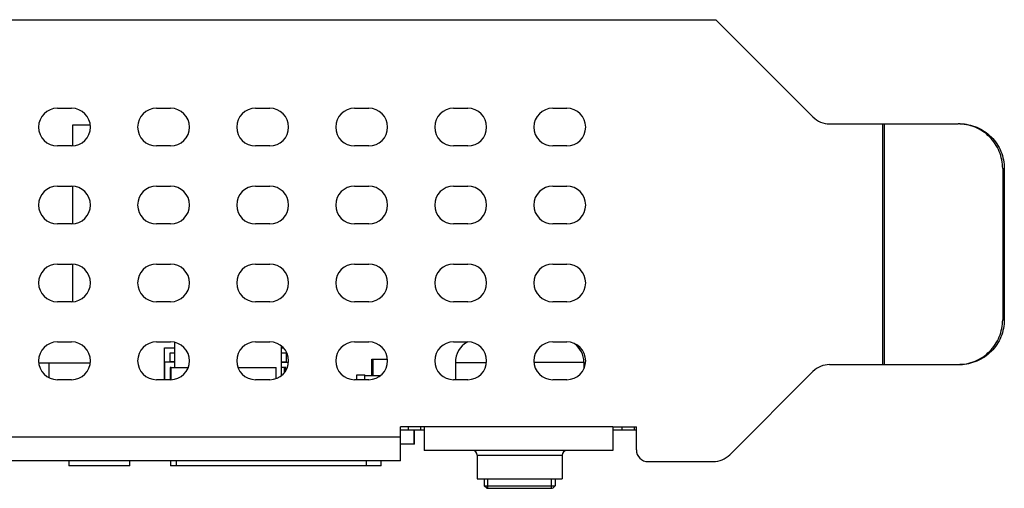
# Model space of a CAD drawing. Header units: millimetres. Extents: x 0 to 559, y 0 to 432.
# Tile 5 of 6: x 190 to 232, y 336 to 356. Entities that reach past the tile are written whole.
import ezdxf

# ---------------------------------------------------------------- set-up
doc = ezdxf.new("R2010")
doc.units = ezdxf.units.MM
doc.header["$LTSCALE"] = 30.734
doc.layers.add('00_COMPONENTS', color=7, linetype='CONTINUOUS')

msp = doc.modelspace()

# ---------------------------------------------------------------- linework, layer by layer
at = {"layer": '00_COMPONENTS', "color": 7}
for p, q in [((152.76, 355.803), (219.81, 355.803)), ((223.927, 351.686), (219.81, 355.803)), ((191.89, 352.053), (192.49, 352.053)), ((196.09, 352.053), (196.69, 352.053)), ((200.29, 352.053), (200.89, 352.053)), ((204.49, 352.053), (205.09, 352.053)), ((208.69, 352.053), (209.29, 352.053)), ((212.89, 352.053), (213.49, 352.053)), ((192.54, 350.456), (192.54, 351.353)), ((192.54, 351.353), (193.283, 351.353)), ((224.634, 351.393), (230.078, 351.393)), ((192.49, 350.453), (191.89, 350.453)), ((196.69, 350.453), (196.09, 350.453)), ((200.89, 350.453), (200.29, 350.453)), ((205.09, 350.453), (204.49, 350.453)), ((209.29, 350.453), (208.69, 350.453)), ((213.49, 350.453), (212.89, 350.453)), ((231.971, 349.493), (231.971, 343.093)), ((232.04, 349.493), (232.04, 343.093)), ((191.89, 348.753), (192.49, 348.753)), ((192.54, 347.156), (192.54, 348.75)), ((196.09, 348.753), (196.69, 348.753)), ((200.29, 348.753), (200.89, 348.753)), ((204.49, 348.753), (205.09, 348.753)), ((208.69, 348.753), (209.29, 348.753)), ((212.89, 348.753), (213.49, 348.753)), ((192.49, 347.153), (191.89, 347.153)), ((196.69, 347.153), (196.09, 347.153)), ((200.89, 347.153), (200.29, 347.153)), ((205.09, 347.153), (204.49, 347.153)), ((209.29, 347.153), (208.69, 347.153)), ((213.49, 347.153), (212.89, 347.153)), ((191.89, 345.453), (192.49, 345.453)), ((192.54, 343.856), (192.54, 345.45)), ((196.09, 345.453), (196.69, 345.453)), ((200.29, 345.453), (200.89, 345.453)), ((204.49, 345.453), (205.09, 345.453)), ((208.69, 345.453), (209.29, 345.453)), ((212.89, 345.453), (213.49, 345.453)), ((192.49, 343.853), (191.89, 343.853)), ((196.69, 343.853), (196.09, 343.853)), ((200.89, 343.853), (200.29, 343.853)), ((205.09, 343.853), (204.49, 343.853)), ((209.29, 343.853), (208.69, 343.853)), ((213.49, 343.853), (212.89, 343.853)), ((191.89, 342.153), (192.49, 342.153)), ((196.09, 342.153), (196.69, 342.153)), ((196.872, 341.07), (196.872, 342.131)), ((200.29, 342.153), (200.89, 342.153)), ((201.372, 341.991), (201.372, 340.715)), ((204.49, 342.153), (205.09, 342.153)), ((208.69, 342.153), (209.29, 342.153)), ((212.89, 342.153), (213.49, 342.153)), ((196.426, 341.903), (196.872, 341.903)), ((196.426, 341.293), (196.426, 341.903)), ((196.872, 341.67), (196.656, 341.67)), ((196.656, 341.67), (196.656, 341.313)), ((201.372, 341.903), (201.47, 341.903)), ((201.596, 341.67), (201.372, 341.67)), ((201.596, 341.313), (201.596, 341.67)), ((193.283, 341.253), (191.097, 341.253)), ((191.54, 340.635), (191.54, 341.253)), ((196.426, 341.293), (196.422, 341.293)), ((196.422, 341.293), (196.422, 340.553)), ((196.872, 341.293), (196.442, 341.293)), ((196.442, 340.553), (196.442, 341.293)), ((196.872, 341.313), (196.656, 341.313)), ((201.372, 341.313), (201.596, 341.313)), ((201.372, 341.293), (201.687, 341.293)), ((205.219, 341.426), (205.886, 341.426)), ((205.219, 340.733), (205.219, 341.426)), ((205.282, 340.733), (205.282, 341.426)), ((208.766, 341.283), (208.766, 340.553)), ((214.216, 341.283), (214.216, 341.017)), ((224.634, 341.193), (230.078, 341.193)), ((196.706, 341.063), (196.672, 341.063)), ((196.672, 341.063), (196.672, 340.553)), ((196.706, 341.07), (197.438, 341.07)), ((196.706, 340.554), (196.706, 341.07)), ((199.543, 341.07), (201.159, 341.07)), ((201.159, 340.6), (201.159, 341.07)), ((201.572, 341.063), (201.372, 341.063)), ((201.517, 340.857), (201.517, 341.063)), ((201.572, 340.936), (201.572, 341.063)), ((204.579, 340.753), (204.929, 340.753)), ((204.579, 340.553), (204.579, 340.753)), ((204.929, 340.553), (204.929, 340.753)), ((204.929, 340.733), (205.594, 340.733)), ((223.927, 340.9), (220.403, 337.376)), ((192.49, 340.553), (191.89, 340.553)), ((196.69, 340.553), (196.09, 340.553)), ((200.89, 340.553), (200.29, 340.553)), ((205.09, 340.553), (204.49, 340.553)), ((209.29, 340.553), (208.69, 340.553)), ((213.49, 340.553), (212.89, 340.553)), ((207.44, 338.553), (206.44, 338.553)), ((206.44, 337.113), (206.44, 338.553)), ((206.44, 338.429), (206.781, 338.429)), ((206.781, 338.429), (206.781, 338.553)), ((206.781, 338.429), (207.289, 338.429)), ((207.005, 338.429), (207.005, 337.819)), ((207.031, 337.819), (207.031, 338.429)), ((207.289, 338.553), (207.289, 338.429)), ((207.289, 338.429), (207.44, 338.429)), ((207.44, 338.553), (207.44, 337.553)), ((215.44, 338.553), (216.44, 338.553)), ((215.44, 338.553), (215.44, 337.553)), ((215.44, 338.429), (216.44, 338.429)), ((216.34, 338.553), (216.34, 338.429)), ((216.44, 337.583), (216.44, 338.553)), ((207.031, 337.819), (206.44, 337.819)), ((215.44, 337.553), (207.44, 337.553)), ((209.691, 337.353), (209.691, 336.353)), ((213.291, 337.353), (213.291, 336.353)), ((206.44, 337.113), (162.66, 337.113)), ((192.377, 337.113), (192.377, 336.905)), ((194.964, 336.905), (194.964, 337.113)), ((196.682, 337.113), (196.682, 336.905)), ((196.931, 337.113), (196.931, 336.905)), ((204.992, 336.905), (204.992, 337.113)), ((205.623, 336.905), (205.623, 337.113)), ((216.94, 337.083), (219.696, 337.083)), ((194.964, 336.905), (192.377, 336.905)), ((205.623, 336.905), (196.682, 336.905)), ((209.691, 336.353), (213.291, 336.353)), ((209.991, 336.353), (209.991, 336.053)), ((212.991, 336.353), (212.991, 336.053)), ((209.991, 336.053), (210.204, 336.053)), ((210.091, 335.953), (209.991, 336.053)), ((210.092, 335.953), (212.889, 335.953)), ((210.204, 336.053), (212.645, 336.053)), ((212.645, 336.053), (212.991, 336.053)), ((212.891, 335.953), (212.991, 336.053))]:
    msp.add_line(p, q, dxfattribs=at)
at = {"layer": '00_COMPONENTS', "color": 4}
for p, q in [((226.89, 341.193), (226.89, 351.393)), ((226.96, 341.193), (226.96, 351.393)), ((231.971, 349.493), (232.04, 349.493)), ((231.971, 343.093), (232.04, 343.093)), ((208.766, 341.283), (210.086, 341.283)), ((214.216, 341.283), (212.094, 341.283)), ((215.44, 338.553), (207.44, 338.553)), ((215.84, 338.429), (215.84, 338.553)), ((206.44, 338.113), (162.66, 338.113)), ((209.691, 337.353), (213.291, 337.353)), ((210.141, 335.953), (210.141, 336.353)), ((212.841, 335.953), (212.841, 336.353))]:
    msp.add_line(p, q, dxfattribs=at)
at = {"layer": '00_COMPONENTS', "color": 7}
for centre, radius, start, end in [((191.89, 351.253), 0.8, 90, 270), ((192.49, 351.253), 0.8, 270, 90), ((196.09, 351.253), 0.8, 90, 270), ((196.69, 351.253), 0.8, 270, 90), ((200.29, 351.253), 0.8, 90, 270), ((200.89, 351.253), 0.8, 270, 90), ((204.49, 351.253), 0.8, 90, 270), ((205.09, 351.253), 0.8, 270, 90), ((208.69, 351.253), 0.8, 90, 270), ((209.29, 351.253), 0.8, 270, 90), ((212.89, 351.253), 0.8, 90, 270), ((213.49, 351.253), 0.8, 270, 90), ((224.634, 352.393), 1, 225, 270), ((191.89, 347.953), 0.8, 90, 270), ((192.49, 347.953), 0.8, 270, 90), ((196.09, 347.953), 0.8, 90, 270), ((196.69, 347.953), 0.8, 270, 90), ((200.29, 347.953), 0.8, 90, 270), ((200.89, 347.953), 0.8, 270, 90), ((204.49, 347.953), 0.8, 90, 270), ((205.09, 347.953), 0.8, 270, 90), ((208.69, 347.953), 0.8, 90, 270), ((209.29, 347.953), 0.8, 270, 90), ((212.89, 347.953), 0.8, 90, 270), ((213.49, 347.953), 0.8, 270, 90), ((191.89, 344.653), 0.8, 90, 270), ((192.49, 344.653), 0.8, 270, 90), ((196.09, 344.653), 0.8, 90, 270), ((196.69, 344.653), 0.8, 270, 90), ((200.29, 344.653), 0.8, 90, 270), ((200.89, 344.653), 0.8, 270, 90), ((204.49, 344.653), 0.8, 90, 270), ((205.09, 344.653), 0.8, 270, 90), ((208.69, 344.653), 0.8, 90, 270), ((209.29, 344.653), 0.8, 270, 90), ((212.89, 344.653), 0.8, 90, 270), ((213.49, 344.653), 0.8, 270, 90), ((191.89, 341.353), 0.8, 90, 270), ((192.49, 341.353), 0.8, 270, 90), ((196.09, 341.353), 0.8, 90, 270), ((196.69, 341.353), 0.8, 270, 90), ((200.29, 341.353), 0.8, 90, 270), ((200.89, 341.353), 0.8, 270, 90), ((204.49, 341.353), 0.8, 90, 270), ((205.09, 341.353), 0.8, 270, 90), ((208.69, 341.353), 0.8, 90, 270), ((209.766, 341.283), 1, 120, 180), ((209.29, 341.353), 0.8, 270, 90), ((212.89, 341.353), 0.8, 90, 270), ((213.49, 341.353), 0.8, 270, 90), ((213.216, 341.283), 1, 0, 54.0331), ((224.634, 340.193), 1, 90, 135), ((209.491, 337.353), 0.2, 0, 90), ((213.491, 337.353), 0.2, 90, 180), ((216.94, 337.583), 0.5, 180, 270), ((219.696, 338.083), 1, 270, 315)]:
    msp.add_arc(centre, radius, start, end, dxfattribs=at)
for points, knots in [([(231.971, 349.493), (231.971, 349.74), (231.872, 350.239), (231.451, 350.871), (230.822, 351.294), (230.324, 351.393), (230.078, 351.393)], [0, 0, 0, 0, 0.250459, 0.500623, 0.750422, 1, 1, 1, 1]), ([(230.148, 351.393), (230.394, 351.393), (230.892, 351.294), (231.521, 350.871), (231.942, 350.239), (232.04, 349.74), (232.04, 349.493)], [0, 0, 0, 0, 0.249578, 0.499377, 0.749541, 1, 1, 1, 1]), ([(230.078, 341.193), (230.324, 341.193), (230.822, 341.292), (231.451, 341.715), (231.872, 342.346), (231.971, 342.846), (231.971, 343.093)], [0, 0, 0, 0, 0.249578, 0.499377, 0.749541, 1, 1, 1, 1]), ([(232.04, 343.093), (232.04, 342.846), (231.942, 342.346), (231.521, 341.715), (230.892, 341.292), (230.394, 341.193), (230.148, 341.193)], [0, 0, 0, 0, 0.250459, 0.500623, 0.750422, 1, 1, 1, 1])]:
    msp.add_open_spline(points, degree=3, knots=knots, dxfattribs=at)

doc.saveas('drawing.dxf')
